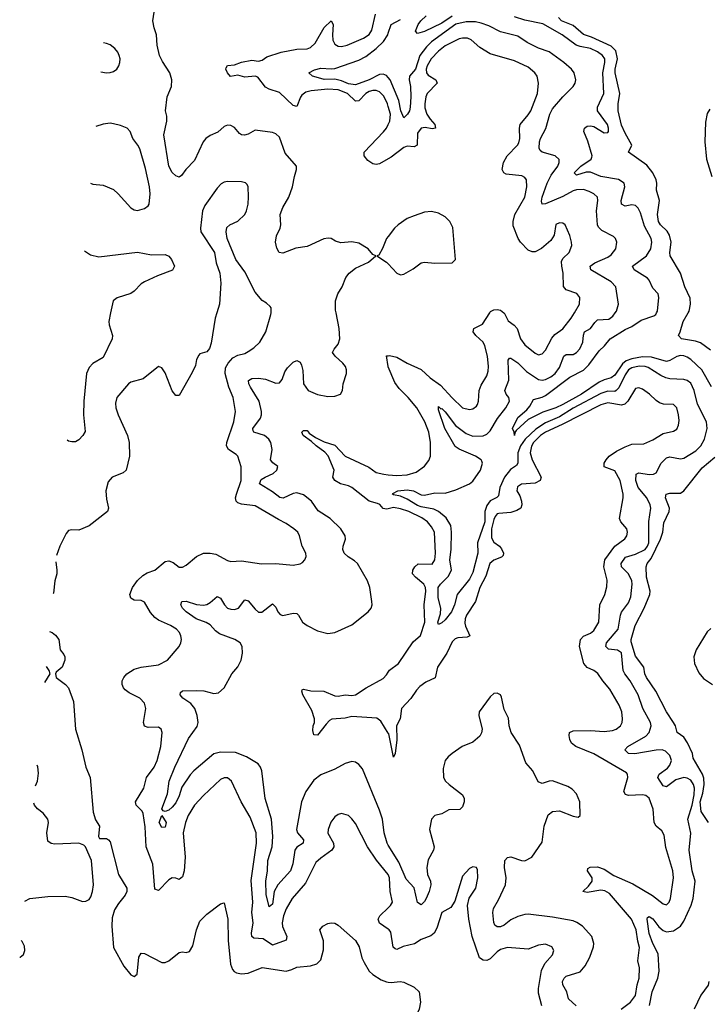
# Model space of a CAD drawing. Header units: inches. Extents: x 1843162 to 1959474, y 907081 to 1016326.
# Tile 166 of 256: x 1847867 to 1851852, y 995998 to 1001697. Entities that reach past the tile are written whole.
import ezdxf

# ---------------------------------------------------------------- set-up
doc = ezdxf.new("R2010")
doc.units = ezdxf.units.IN
doc.header["$MEASUREMENT"] = 0
for name, color, linetype in [('B8040', 7, 'Continuous'), ('B8050', 7, 'Continuous'), ('B8949', 7, 'Continuous'), ('B8959', 7, 'Continuous')]:
    doc.layers.add(name, color=color, linetype=linetype)

msp = doc.modelspace()

# ---------------------------------------------------------------- linework, layer by layer
at = {"layer": 'B8040', "color": 5}
for points, elevation in [([(1849698.2, 1000000), (1849695.3, 1000015.3), (1849694.2, 1000070), (1849707.4, 1000110), (1849732.8, 1000150), (1849755.4, 1000204.6), (1849774, 1000230), (1849810, 1000258.7), (1849886.2, 1000293.8), (1849928, 1000330), (1849910, 1000339), (1849884.2, 1000370), (1849830, 1000403.2), (1849790, 1000410.6), (1849725.9, 1000405.9), (1849694.7, 1000414.7), (1849670, 1000429.7), (1849651.8, 1000431.8), (1849628, 1000428), (1849530, 1000385), (1849465.2, 1000374.8), (1849390, 1000344.8), (1849369.2, 1000349.2), (1849354.6, 1000374.6), (1849347.6, 1000410), (1849353.5, 1000446.5), (1849374.8, 1000490), (1849379, 1000510), (1849373.6, 1000570), (1849389, 1000610), (1849424.4, 1000670), (1849446.2, 1000730), (1849457.2, 1000790), (1849469.7, 1000830), (1849469.7, 1000850), (1849404.3, 1000924.3), (1849370, 1001016.9), (1849350, 1001036.4), (1849330, 1001045.1), (1849230, 1001057.6), (1849190, 1001033.7), (1849168.4, 1001028.4), (1849150, 1001031.2), (1849139, 1001039), (1849110, 1001072.8), (1849090, 1001085.1), (1849070, 1001086.9), (1849050, 1001079.7), (1849013.4, 1001046.6), (1848970, 1001027.2), (1848944.5, 1001010), (1848928.1, 1000990), (1848878.1, 1000881.9), (1848829, 1000831), (1848804.2, 1000795.8), (1848790, 1000784.7), (1848770, 1000792.9), (1848750, 1000811.8), (1848729.4, 1000850), (1848701.9, 1001030), (1848719.1, 1001110), (1848718.7, 1001138.7), (1848711.3, 1001170), (1848720.4, 1001250), (1848746.6, 1001310), (1848747.8, 1001350), (1848736.9, 1001390), (1848694.3, 1001454.3), (1848676.4, 1001490), (1848663, 1001550), (1848659.1, 1001610), (1848644.7, 1001650), (1848637.4, 1001690), (1848653.5, 1001790)], 620), ([(1850000, 1001194.2), (1849995.4, 1001210), (1849973.7, 1001253.7), (1849950, 1001279.2), (1849930, 1001287.4), (1849910, 1001287.5), (1849890, 1001280.8), (1849870, 1001269.8), (1849830, 1001227.3), (1849810, 1001225.4), (1849763.9, 1001270), (1849710, 1001290.5), (1849650, 1001294.7), (1849554.6, 1001285.4), (1849523.3, 1001276.7), (1849500.1, 1001259.9), (1849491.2, 1001248.8), (1849470, 1001194.3), (1849450, 1001199.9), (1849370, 1001276.2), (1849310, 1001295), (1849290, 1001307.4), (1849244.4, 1001364.4), (1849229.6, 1001369.6), (1849170, 1001365.4), (1849130, 1001376), (1849087.8, 1001367.8), (1849070, 1001389.2), (1849059.5, 1001410), (1849061.2, 1001418.8), (1849070, 1001432.7), (1849110, 1001436.3), (1849150, 1001452.2), (1849210, 1001462.4), (1849250, 1001457.6), (1849270, 1001463.1), (1849297.6, 1001482.4), (1849380.7, 1001510), (1849470, 1001526.6), (1849530, 1001529), (1849550, 1001535.3), (1849577.9, 1001562.1), (1849630, 1001652.7), (1849670, 1001690.3), (1849681.8, 1001670), (1849676.8, 1001610), (1849679.4, 1001579.4), (1849690, 1001555.8), (1849710, 1001543), (1849730, 1001542.3), (1849762.4, 1001550), (1849856.4, 1001590), (1849890, 1001612.1), (1849904, 1001636), (1849925.7, 1001730)], 580), ([(1850000, 1001362.6), (1849990, 1001373.9), (1849970, 1001382.8), (1849950, 1001380.3), (1849890.4, 1001349.6), (1849810, 1001320.7), (1849770, 1001326.2), (1849730, 1001343.7), (1849690, 1001353.7), (1849630, 1001351.3), (1849610, 1001355.9), (1849560.9, 1001370), (1849540.9, 1001390), (1849573.9, 1001406.1), (1849610, 1001416.2), (1849670, 1001411.8), (1849690, 1001415.4), (1849830, 1001463.4), (1849870, 1001484.1), (1849930, 1001530.1), (1849971.7, 1001570), (1849996.5, 1001610), (1850000, 1001619.9)], 560), ([(1848336.9, 1001395.3), (1848370, 1001389.7), (1848390, 1001391.1), (1848410, 1001397.4), (1848429.1, 1001410.9), (1848440.9, 1001430), (1848446.5, 1001450), (1848447.8, 1001470), (1848442.8, 1001490), (1848434.3, 1001510), (1848418, 1001530), (1848391.4, 1001551.4), (1848370, 1001560.2), (1848352.3, 1001563.7)], 620), ([(1848277.9, 1000751.4), (1848290, 1000746), (1848350, 1000739.3), (1848410, 1000714.4), (1848438, 1000690), (1848510, 1000607.3), (1848530, 1000597.3), (1848550, 1000593.4), (1848590, 1000604.9), (1848610, 1000618.8), (1848617, 1000630), (1848622.7, 1000690), (1848618.7, 1000730), (1848595.6, 1000835.6), (1848563.1, 1000950), (1848551.7, 1000971.7), (1848521.6, 1001010), (1848507, 1001050), (1848490, 1001069.4), (1848450, 1001085.6), (1848410, 1001095.1), (1848390, 1001098)], 640), ([(1848390, 1001098), (1848350, 1001092.8), (1848308, 1001079.7)], 640), ([(1850000, 1000892.2), (1849950, 1000863.7), (1849930, 1000859.9), (1849910, 1000863.4), (1849881.7, 1000881.7), (1849860.5, 1000910), (1849859.9, 1000930), (1849972.2, 1001047.8), (1849990, 1001070.2), (1850000, 1001090.6)], 580), ([(1849321.8, 1000000), (1849322.7, 1000010), (1849322, 1000030), (1849316.5, 1000036.5), (1849296.2, 1000056.2), (1849270, 1000072.3), (1849230, 1000120.9), (1849170, 1000237.2), (1849118, 1000310), (1849067, 1000430), (1849062, 1000470), (1849066.3, 1000493.7), (1849084, 1000510), (1849130, 1000530.4), (1849169.6, 1000570), (1849179.7, 1000590), (1849189.7, 1000630), (1849192.2, 1000672.2), (1849189.6, 1000729.6), (1849184.1, 1000744.1), (1849173.8, 1000753.8), (1849150, 1000759.5), (1849070, 1000760.5), (1849050, 1000756.9), (1849032.8, 1000747.2), (1849010, 1000722.9), (1848937.7, 1000622.3), (1848925.7, 1000590), (1848912.7, 1000490), (1848915.5, 1000470), (1848994.4, 1000350), (1849004.4, 1000290), (1849025.3, 1000230), (1849032.1, 1000172.1), (1849022.8, 1000050), (1849008, 1000000)], 640), ([(1850000, 1000442.6), (1849990.6, 1000430), (1849967.2, 1000372.8), (1849945.4, 1000334.6), (1849934, 1000330), (1849990, 1000294), (1850000, 1000283.4)], 620), ([(1848242, 1000359.2), (1848276.2, 1000336.2), (1848324.8, 1000324.8), (1848550, 1000351.9), (1848630, 1000336.3), (1848710, 1000337.5), (1848730, 1000328.9), (1848746.5, 1000310), (1848763.7, 1000270), (1848752.3, 1000247.7), (1848664.6, 1000215.4), (1848590, 1000179.5), (1848570, 1000167.8), (1848530, 1000126.2), (1848510, 1000111.8), (1848432.3, 1000087.7), (1848407.4, 1000070), (1848393.1, 1000000)], 620)]:
    msp.add_lwpolyline(points, dxfattribs=dict(at, elevation=elevation))
at = {"layer": 'B8050', "color": 5}
for points, elevation in [([(1850000, 1001619.9), (1850017.4, 1001670), (1850070, 1001698)], 560), ([(1851313.2, 1000000), (1851320.9, 1000010), (1851332.6, 1000050), (1851316.8, 1000150), (1851290, 1000180.7), (1851171.1, 1000250), (1851167.7, 1000270), (1851195.1, 1000290), (1851270, 1000322.8), (1851290, 1000335.9), (1851316.8, 1000370), (1851322.2, 1000410), (1851314.3, 1000430), (1851302.2, 1000442.2), (1851236.4, 1000476.4), (1851216.5, 1000496.5), (1851210.6, 1000510.6), (1851204.1, 1000590), (1851212.8, 1000650), (1851209.8, 1000669.8), (1851189.1, 1000689.1), (1851163, 1000703), (1851130, 1000713.4), (1851090, 1000712.2), (1851070, 1000706.5), (1851010, 1000673.7), (1850910, 1000630.9), (1850889.8, 1000629.8), (1850886.9, 1000646.9), (1850890.6, 1000670), (1850919.6, 1000750), (1850943.1, 1000796.9), (1850980.2, 1000850), (1850988.9, 1000870), (1850988.8, 1000888.8), (1850966.3, 1000910), (1850890.7, 1000930.7), (1850879.8, 1000939.8), (1850872.7, 1000952.7), (1850874.2, 1000990), (1850880.3, 1001010), (1850912.4, 1001067.6), (1850935.3, 1001150), (1850950, 1001181.2), (1851010, 1001250.3), (1851069.7, 1001310), (1851081, 1001330), (1851084.7, 1001350), (1851074.7, 1001390), (1851059.7, 1001410), (1851016.4, 1001450), (1850930, 1001511.7), (1850870, 1001531.6), (1850804.3, 1001564.3), (1850750, 1001600.9), (1850650, 1001626.8), (1850582, 1001662), (1850537.7, 1001677.7), (1850504.3, 1001684.3), (1850450, 1001683.8), (1850390, 1001670.3), (1850250, 1001568.6), (1850220.5, 1001539.5), (1850182.2, 1001490), (1850157.6, 1001410), (1850123.7, 1001370), (1850120.8, 1001350), (1850129, 1001310), (1850131.4, 1001250), (1850127.4, 1001190), (1850123.2, 1001170), (1850111.5, 1001150), (1850090, 1001129.6), (1850072.7, 1001170), (1850061.9, 1001230), (1850011.1, 1001350), (1850000, 1001362.6)], 560), ([(1850370, 1001717.9), (1850310, 1001676.9), (1850210, 1001628.1), (1850170, 1001616.8), (1850158.2, 1001630), (1850172.5, 1001670), (1850189.3, 1001690), (1850220.2, 1001719.8)], 540), ([(1851552.6, 1000000), (1851557.8, 1000010), (1851564.8, 1000090), (1851562.2, 1000110), (1851530, 1000143), (1851509.8, 1000189.8), (1851500.2, 1000200.2), (1851423.5, 1000250), (1851412.6, 1000270), (1851493.7, 1000330), (1851518.7, 1000370), (1851525.5, 1000410), (1851520.7, 1000430), (1851482.1, 1000502.1), (1851459.4, 1000579.4), (1851446, 1000606), (1851430, 1000621.7), (1851410, 1000625.3), (1851370, 1000617.8), (1851349.1, 1000629.1), (1851348.2, 1000650), (1851368.7, 1000730), (1851365, 1000750), (1851332.3, 1000772.3), (1851230, 1000789.3), (1851170, 1000814.9), (1851144.9, 1000815.1), (1851090, 1000797), (1851075.3, 1000810), (1851114.8, 1000850), (1851173.3, 1000890), (1851177.7, 1000902.3), (1851179.4, 1000910), (1851153.9, 1000993.9), (1851132.4, 1001050), (1851136.2, 1001070), (1851150, 1001080.3), (1851170, 1001082.8), (1851190, 1001078), (1851250, 1001043), (1851270, 1001044), (1851273.8, 1001050), (1851274.8, 1001070), (1851268.3, 1001090), (1851209.8, 1001170), (1851209.8, 1001190), (1851246.8, 1001270), (1851240.8, 1001390), (1851253.4, 1001450), (1851253.5, 1001470), (1851239.3, 1001490), (1851210, 1001510.9), (1851170, 1001530.8), (1851110, 1001541.2), (1851086.4, 1001550), (1851006.3, 1001610), (1850893.4, 1001673.4), (1850790, 1001694.9), (1850730, 1001714.3)], 540), ([(1851735.8, 1000000), (1851741.5, 1000010), (1851749, 1000050), (1851746.1, 1000086.1), (1851716.8, 1000150), (1851690.9, 1000230), (1851630.8, 1000330), (1851628.6, 1000350), (1851637.2, 1000410), (1851627.4, 1000450), (1851613.2, 1000473.2), (1851574.7, 1000510), (1851562.6, 1000530), (1851558.5, 1000570), (1851569, 1000650), (1851551.5, 1000710), (1851554.6, 1000750), (1851549.9, 1000770), (1851530.3, 1000810.3), (1851495.6, 1000855.6), (1851389.7, 1000930), (1851409.7, 1000970), (1851370, 1001041.2), (1851350, 1001087.4), (1851331, 1001170), (1851331.1, 1001210), (1851338.9, 1001270), (1851312.8, 1001390), (1851313, 1001410), (1851326.1, 1001470), (1851316.8, 1001516.8), (1851290, 1001543.2), (1851175.6, 1001595.6), (1851130, 1001611.1), (1851070, 1001663.2), (1851003.2, 1001690), (1850984.7, 1001710)], 520), ([(1851076.7, 1000000), (1851106.2, 1000050), (1851108.3, 1000088.3), (1851091.5, 1000111.5), (1851030, 1000133.1), (1851013.4, 1000153.4), (1851012.1, 1000230), (1851003.7, 1000270), (1851003.1, 1000296.9), (1851010, 1000314.9), (1851046.3, 1000350), (1851061.3, 1000390), (1851060.5, 1000410), (1851050, 1000448.7), (1851022.7, 1000510), (1851010, 1000519.5), (1850990, 1000520.7), (1850970, 1000511.6), (1850960.4, 1000450), (1850940.2, 1000419.8), (1850886.9, 1000373.1), (1850850, 1000354), (1850833.4, 1000353.4), (1850810, 1000362.2), (1850764.6, 1000410), (1850751.4, 1000430), (1850723.5, 1000503.5), (1850721.9, 1000530), (1850732.2, 1000570), (1850790, 1000670.4), (1850801.2, 1000730), (1850799.8, 1000770), (1850790, 1000784.4), (1850773.1, 1000793.1), (1850682.7, 1000802.7), (1850668.3, 1000810), (1850658.9, 1000830), (1850666.8, 1000870), (1850687, 1000910), (1850747.2, 1000970), (1850755.4, 1000984.6), (1850762, 1001010), (1850758.5, 1001070), (1850763.9, 1001090), (1850810, 1001146), (1850823.9, 1001170), (1850862.5, 1001270), (1850868.8, 1001330), (1850861.4, 1001370), (1850848.7, 1001390), (1850810, 1001423.1), (1850730, 1001459.1), (1850590, 1001500.3), (1850530, 1001536.2), (1850480.4, 1001580.4), (1850458, 1001590), (1850430, 1001591.1), (1850410, 1001585.9), (1850330, 1001546), (1850290, 1001515), (1850248.8, 1001471.2), (1850225.1, 1001430), (1850219.6, 1001410), (1850220.5, 1001390), (1850230, 1001376.5), (1850275.2, 1001350), (1850283.2, 1001330), (1850225, 1001270), (1850217.4, 1001250), (1850211.8, 1001210), (1850212.1, 1001187.9), (1850223.7, 1001150), (1850241.7, 1001121.7), (1850270.2, 1001090), (1850273.4, 1001070), (1850254.9, 1001065.1), (1850213.6, 1001073.6), (1850190, 1001069.8), (1850170, 1001039.5), (1850166.3, 1000970), (1850150, 1000961.3), (1850110, 1000965), (1850090, 1000958.3), (1850017.7, 1000902.3), (1850000, 1000892.2)], 580), ([(1850000, 1001090.6), (1850009.5, 1001110), (1850012.8, 1001150), (1850000, 1001194.2)], 580), ([(1851859.8, 1001180.2), (1851845.3, 1001154.7), (1851836.2, 1001103.8), (1851832.1, 1000990), (1851841.3, 1000890), (1851872.7, 1000790)], 520), ([(1850000, 1000283.4), (1850050, 1000230.7), (1850070, 1000220.7), (1850090, 1000224.9), (1850144.9, 1000255.1), (1850190, 1000290.4), (1850210, 1000293.7), (1850270, 1000287.2), (1850369.3, 1000290.7), (1850389.2, 1000310), (1850374.4, 1000494.4), (1850356.2, 1000530), (1850330, 1000555.6), (1850290, 1000577.4), (1850250, 1000586.2), (1850210, 1000582.7), (1850150, 1000562.6), (1850110, 1000546), (1850058, 1000510), (1850035.5, 1000490), (1850000, 1000442.6)], 620), ([(1850587, 1000000), (1850592, 1000008), (1850610, 1000017.2), (1850630, 1000019.5), (1850650, 1000015.5), (1850669.4, 1000000)], 580)]:
    msp.add_lwpolyline(points, dxfattribs=dict(at, elevation=elevation))
at = {"layer": 'B8949', "color": 5}
for points, elevation in [([(1849008, 1000000), (1848999.1, 999970), (1848975.6, 999824.4), (1848965.8, 999794.2), (1848950, 999774), (1848910, 999762.7), (1848904.8, 999755.2), (1848890.5, 999730), (1848883.9, 999696.1), (1848865.4, 999654.6), (1848790, 999522), (1848770, 999522), (1848750, 999549.2), (1848710, 999652.7), (1848690, 999682.7), (1848670, 999689.4), (1848581, 999619), (1848510, 999598.4), (1848497.3, 999590), (1848430.2, 999509.8), (1848422.2, 999477.8), (1848424.4, 999450), (1848437.8, 999410), (1848491.6, 999290), (1848500.9, 999250), (1848503.1, 999170), (1848482.8, 999090), (1848466.2, 999073.8), (1848402.8, 999050), (1848378.7, 999021.3), (1848366.5, 998970), (1848370, 998922), (1848381.6, 998870), (1848376.3, 998850), (1848270, 998767), (1848210, 998742.7), (1848170, 998745.2), (1848150, 998741.2), (1848136.1, 998723.9), (1848099.5, 998650), (1848080.5, 998596.4)], 640), ([(1848393.1, 1000000), (1848382.8, 999950), (1848384.4, 999930), (1848403.6, 999870), (1848401.7, 999850), (1848350, 999742.4), (1848290, 999706.6), (1848270, 999683.1), (1848253.9, 999650), (1848239.1, 999490), (1848237.4, 999410), (1848246.6, 999313.4), (1848233, 999290), (1848210, 999264.5), (1848190, 999253.6), (1848170, 999253), (1848150, 999256.9), (1848141.7, 999263.7)], 620), ([(1849999.9, 996750), (1849932.2, 996832.2), (1849879.3, 996910), (1849810, 997043.7), (1849790, 997072), (1849770, 997091.8), (1849730, 997102), (1849710, 997097), (1849690, 997083.7), (1849666.9, 997053.1), (1849652, 997010), (1849650.5, 996989.5), (1849682.6, 996930), (1849684.7, 996910), (1849674, 996890), (1849610, 996844.8), (1849581.8, 996818.2), (1849520.2, 996699.8), (1849443.5, 996610), (1849410, 996549.7), (1849394.3, 996510), (1849387, 996470), (1849388.9, 996448.9), (1849412.6, 996390), (1849408.9, 996370), (1849330, 996341), (1849276.4, 996376.4), (1849221.6, 996381.6), (1849211.2, 996391.2), (1849209.4, 996409.4), (1849218.7, 996470), (1849211, 996530), (1849216.1, 996590), (1849205.8, 996714.2), (1849237.8, 996930), (1849235.7, 996990), (1849201.3, 997081.3), (1849148.7, 997170), (1849093, 997290), (1849070, 997309.6), (1849050, 997309.6), (1849030, 997298.7), (1848930, 997206), (1848878.9, 997150), (1848841.3, 997090), (1848826.4, 997050), (1848813.8, 996990), (1848824, 996850), (1848819.4, 996770), (1848810, 996736.2), (1848790, 996719.7), (1848770, 996728.4), (1848750, 996730.9), (1848730, 996718), (1848670, 996656.9), (1848650, 996665.2), (1848636.8, 996810), (1848599.8, 996910), (1848593.8, 997026.2), (1848582.5, 997102.5), (1848576.5, 997116.5), (1848542, 997150), (1848537.4, 997170), (1848586.5, 997250), (1848600.7, 997310), (1848645, 997370), (1848663.2, 997410), (1848683.4, 997490), (1848691.8, 997571.8), (1848685.1, 997590), (1848670, 997601.3), (1848610, 997600.4), (1848588.9, 997608.9), (1848584.5, 997630), (1848597.8, 997710), (1848590, 997742), (1848562.4, 997770), (1848501.3, 997801.3), (1848478.6, 997818.6), (1848468.3, 997830), (1848461.1, 997850), (1848461, 997870), (1848469.7, 997890), (1848486.9, 997910), (1848530, 997938.5), (1848570, 997950.2), (1848670, 997963.2), (1848722, 997990), (1848789.5, 998070), (1848800.7, 998090), (1848802.9, 998110), (1848800.7, 998130), (1848791.8, 998150), (1848774, 998170), (1848740.9, 998190), (1848670, 998220.9), (1848650, 998236.1), (1848625.2, 998265.2), (1848590, 998325.6), (1848570, 998334.8), (1848530, 998336.4), (1848510, 998348.2), (1848505.1, 998370), (1848520.3, 998410), (1848549.1, 998450.9), (1848579.8, 998480.2), (1848604.6, 998495.4), (1848650, 998511.6), (1848710, 998560.9), (1848730, 998565.7), (1848754.5, 998554.5), (1848790, 998527.7), (1848810, 998527.7), (1848830, 998539.1), (1848889.5, 998590), (1848930, 998609), (1848970, 998609.2), (1849002.8, 998602.8), (1849070, 998567), (1849090, 998562), (1849150, 998564.2), (1849267.1, 998547.1), (1849350, 998550.4), (1849450, 998540.5), (1849490, 998548), (1849503.9, 998556.1), (1849518, 998570), (1849524.5, 998590), (1849522.9, 998610), (1849502, 998650), (1849486.6, 998710), (1849477, 998730), (1849454.5, 998750), (1849410, 998781.3), (1849363.9, 998803.9), (1849230, 998883.9), (1849150, 998892.2), (1849130, 998900.3), (1849120.3, 998910), (1849116.5, 998930), (1849121.2, 998950), (1849149.2, 999030), (1849148.9, 999108.9), (1849129.7, 999170), (1849120.6, 999180.6), (1849075.4, 999210), (1849064.1, 999230), (1849065.3, 999250), (1849105.8, 999370), (1849115.5, 999430), (1849103.1, 999510), (1849078.4, 999570), (1849056.4, 999650), (1849058.9, 999681.1), (1849073.3, 999710), (1849100.5, 999739.5), (1849130, 999755.6), (1849170, 999765.7), (1849190, 999775.8), (1849222.2, 999797.8), (1849256.3, 999830), (1849291.2, 999890), (1849320.9, 999990), (1849321.8, 1000000)], 640), ([(1850000, 996919.7), (1849993.5, 996930), (1849976.9, 996990), (1849965.8, 997070), (1849950, 997122), (1849850, 997361.6), (1849830, 997386.3), (1849810, 997399.7), (1849790, 997403.5), (1849750, 997392.4), (1849690, 997359.7), (1849610, 997326), (1849570, 997296.1), (1849523.2, 997230), (1849497.4, 997170), (1849468.4, 997010), (1849474.3, 996990), (1849509.4, 996950), (1849507.9, 996930), (1849471.9, 996908.1), (1849459.8, 996890), (1849448.1, 996811.9), (1849435.1, 996770), (1849360.1, 996690), (1849340.6, 996650), (1849330, 996577.2), (1849310, 996561.3), (1849293, 996633), (1849290.8, 996710), (1849301.4, 996770), (1849302.5, 996830), (1849327.3, 996910), (1849332.6, 996970), (1849324.5, 997070), (1849288.4, 997190), (1849268.7, 997348.7), (1849261.4, 997370), (1849247.8, 997390), (1849179.8, 997430), (1849115.4, 997455.4), (1849030, 997457.5), (1848990, 997448.1), (1848875, 997350), (1848853.7, 997326.3), (1848805.1, 997254.9), (1848790, 997204.8), (1848770, 997164.9), (1848750, 997139.5), (1848730, 997122), (1848710, 997113.1), (1848697.7, 997117.7), (1848690, 997129.3), (1848722.9, 997217.1), (1848732.4, 997290), (1848764.5, 997370), (1848844.4, 997535.6), (1848893.4, 997606.6), (1848899.2, 997630), (1848894.9, 997670), (1848881.7, 997710), (1848858.2, 997738.2), (1848812.1, 997770), (1848795.8, 997790), (1848798, 997802), (1848810, 997812.4), (1848890, 997814.2), (1848932, 997812), (1848990, 997797.1), (1849018.4, 997801.6), (1849049.7, 997830.3), (1849095.1, 997910), (1849130, 997950.5), (1849148.5, 997990), (1849157.5, 998030), (1849155.5, 998070), (1849142.2, 998090), (1849113, 998110), (1849023.1, 998143.1), (1848999.6, 998159.6), (1848970, 998193.7), (1848947.3, 998207.3), (1848889.2, 998229.2), (1848830.5, 998270), (1848808.5, 998290), (1848799.4, 998310), (1848805.6, 998330), (1848830, 998331.5), (1848890, 998313), (1848931, 998309), (1848950, 998312.3), (1848970, 998323.8), (1849010, 998359.1), (1849030, 998349.1), (1849052.1, 998310), (1849070, 998291.5), (1849090, 998284.2), (1849110, 998283.3), (1849133.8, 998290), (1849170, 998339), (1849190, 998333), (1849230, 998285.5), (1849250, 998268.7), (1849268.1, 998268.1), (1849330, 998316.9), (1849350, 998297.6), (1849361.7, 998270), (1849374.8, 998254.8), (1849390, 998248.8), (1849450, 998262.5), (1849470, 998260.2), (1849481.5, 998250), (1849503.1, 998210), (1849530, 998190.3), (1849590, 998159.5), (1849650, 998144.4), (1849690, 998150.3), (1849790, 998194.9), (1849882.9, 998270), (1849900.5, 998290), (1849906.6, 998310), (1849904.7, 998330), (1849892.7, 998410), (1849879.3, 998450), (1849821.3, 998550), (1849805.3, 998565.3), (1849767.5, 998587.5), (1849744.4, 998610), (1849737, 998630), (1849739.1, 998650), (1849752.5, 998690), (1849750.9, 998710), (1849724.8, 998750), (1849663.1, 998810), (1849594, 998854), (1849555.5, 998910), (1849510, 998946.3), (1849470, 998958.7), (1849450, 998955.4), (1849391.9, 998928.1), (1849371.9, 998931.9), (1849330, 998964.1), (1849255.8, 999010), (1849265.2, 999034.8), (1849288.3, 999050), (1849334.6, 999070), (1849355, 999090), (1849361.1, 999110), (1849331.6, 999131.6), (1849317.8, 999150), (1849328.2, 999210), (1849319.6, 999250), (1849308.5, 999270), (1849284.1, 999290), (1849223, 999310), (1849217.6, 999317.6), (1849215.4, 999330), (1849261.2, 999390), (1849267.2, 999410), (1849265.8, 999430), (1849252.9, 999490), (1849203, 999570), (1849192.8, 999590), (1849190.9, 999609.1), (1849210, 999621), (1849250, 999623.1), (1849290, 999616.2), (1849350, 999593.2), (1849370, 999594.7), (1849385.2, 999614.8), (1849401.9, 999658.1), (1849417, 999683), (1849450, 999715.6), (1849470, 999724.2), (1849490, 999714.3), (1849497.8, 999697.8), (1849505.9, 999665.9), (1849510.2, 999590), (1849536.5, 999550), (1849590, 999527), (1849650, 999516), (1849690, 999518.4), (1849724, 999530), (1849736, 999550), (1849738.4, 999590), (1849757.4, 999650), (1849758.9, 999670), (1849752.6, 999690), (1849738, 999710), (1849692.4, 999750), (1849678, 999770), (1849686.6, 999790), (1849710, 999819.3), (1849720.3, 999850), (1849715.2, 999910), (1849698.2, 1000000)], 620), ([(1850000, 999688.1), (1849999.2, 999690), (1849990, 999750.7), (1850000, 999752)], 580), ([(1850000, 998866.2), (1849990, 998863.7), (1849970, 998868), (1849950.5, 998890.5), (1849937.7, 998897.7), (1849890, 998910.5), (1849789.9, 998989.9), (1849770, 998999.5), (1849724.4, 999010), (1849690.7, 999030), (1849678.9, 999050), (1849686.4, 999090), (1849651.9, 999171.9), (1849633.2, 999193.2), (1849581.9, 999230), (1849556.6, 999256.6), (1849507.2, 999290), (1849499.7, 999310), (1849510, 999319.6), (1849530, 999319.6), (1849543, 999303), (1849579.7, 999279.7), (1849630, 999254.6), (1849690, 999234.7), (1849750, 999171), (1849887.9, 999107.9), (1849930, 999077.1), (1849974, 999066), (1850000, 999063.2)], 580), ([(1848077.1, 998558.5), (1848083.2, 998510), (1848081.6, 998490), (1848070, 998449), (1848062.4, 998377.6), (1848060.2, 998374.6)], 640), ([(1848040.2, 998155.6), (1848055.3, 998150), (1848074.8, 998134.8), (1848093.2, 998110), (1848102, 998050), (1848123.1, 998023.1), (1848128.7, 998010), (1848129, 997990), (1848113.2, 997950), (1848079, 997921), (1848074, 997910), (1848079, 997890), (1848133.2, 997850), (1848149.5, 997829.5), (1848178.4, 997750), (1848189.7, 997589.7), (1848227.6, 997470), (1848249.7, 997369.7), (1848274.5, 997310), (1848291.8, 997110), (1848305.6, 997065.6), (1848329, 997030), (1848324, 996970), (1848330, 996958), (1848370, 996957.2), (1848382, 996950), (1848390, 996938), (1848439.7, 996750), (1848487.8, 996670), (1848488.2, 996650), (1848478, 996630), (1848438.2, 996581.8), (1848415.8, 996544.2), (1848402.4, 996497.6), (1848401.4, 996450), (1848410, 996327), (1848470, 996219.7), (1848510, 996169.5), (1848530, 996159.3), (1848547.9, 996172.1), (1848556.5, 996270), (1848570, 996293.7), (1848590, 996292.7), (1848690, 996239.2), (1848710, 996240.4), (1848730, 996249.8), (1848790, 996298), (1848810, 996302.4), (1848830, 996298.7), (1848850, 996304.5), (1848870, 996336), (1848890.2, 996430), (1848910, 996478.7), (1848950, 996520.5), (1849030, 996579), (1849050, 996586), (1849071.6, 996490), (1849073.3, 996366.7), (1849087.8, 996230), (1849099.2, 996199.2), (1849107.8, 996187.8), (1849120.9, 996180.9), (1849150, 996174.2), (1849190, 996177.5), (1849270, 996210.8), (1849410, 996190.7), (1849441.3, 996198.7), (1849470, 996213.7), (1849550, 996221), (1849587, 996233), (1849610, 996256), (1849626.1, 996313.9), (1849624.9, 996364.9), (1849604.9, 996430), (1849621, 996450), (1849650, 996465.1), (1849670, 996469.6), (1849690, 996467.3), (1849710, 996457), (1849810, 996367.6), (1849832, 996330), (1849847.4, 996267.4), (1849860.1, 996240.1), (1849889.6, 996190), (1849911.5, 996170), (1849958.7, 996138.7), (1849990, 996127.2), (1850000, 996126)], 660), ([(1848013.1, 997860.3), (1848044.7, 997910), (1848038, 997930), (1848021.7, 997954)], 660), ([(1850000, 997566.8), (1849957.2, 997637.2), (1849934.3, 997654.3), (1849790, 997663.7), (1849750, 997654.7), (1849672.5, 997647.5), (1849659.5, 997640.5), (1849640.2, 997619.8), (1849590, 997555.6), (1849570, 997557.2), (1849563.5, 997583.5), (1849566.3, 997610), (1849574, 997630), (1849572.2, 997650), (1849557.9, 997697.9), (1849505.9, 997790), (1849499.7, 997810), (1849502, 997818), (1849510, 997822.6), (1849551.6, 997811.6), (1849626.8, 997810), (1849690, 997783.5), (1849710, 997781.2), (1849750, 997790.1), (1849790, 997786.1), (1849810, 997789.4), (1849872.8, 997830), (1849970, 997883.9), (1849990, 997904.6), (1850000, 997920.4)], 580), ([(1847958.4, 997262.6), (1847970.3, 997289.7), (1847976.1, 997336.1), (1847972.1, 997372.1), (1847969.3, 997382.3)], 660), ([(1847897.2, 996595), (1847926.8, 996610), (1848030, 996621.4), (1848130, 996624.1), (1848170, 996615.9), (1848230, 996592.6), (1848250, 996594.3), (1848270, 996605.6), (1848279, 996621), (1848289.1, 996650), (1848293.7, 996690), (1848283.8, 996830), (1848248.6, 996908.6), (1848238.3, 996918.3), (1848210, 996930.4), (1848070, 996925.5), (1848050, 996928), (1848030, 996942.8), (1848024.2, 996990), (1848034.9, 997050), (1848030.4, 997070), (1848004.2, 997104.2), (1847970.7, 997130), (1847953.4, 997150), (1847949.3, 997163)], 660), ([(1850000, 996433.7), (1849950, 996467.4), (1849942.4, 996490), (1849952.1, 996510), (1850000, 996557)], 640), ([(1847867.5, 996269.8), (1847870.7, 996270), (1847890, 996286.6), (1847897.4, 996310), (1847895.3, 996335.3), (1847881.8, 996361.8), (1847876.3, 996366.5)], 660)]:
    msp.add_lwpolyline(points, dxfattribs=dict(at, elevation=elevation))
at = {"layer": 'B8949', "color": 5, "elevation": 620}
msp.add_lwpolyline([(1848690, 997021.5), (1848674.6, 997050), (1848690, 997090.7), (1848715.8, 997050), (1848710, 997022.9)], close=True, dxfattribs=at)
at = {"layer": 'B8959', "color": 5}
for points, elevation in [([(1850000, 999752), (1850007.1, 999752.9), (1850050, 999743.4), (1850110, 999709), (1850190, 999671.8), (1850243.3, 999623.3), (1850302.1, 999582.1), (1850370, 999507.7), (1850430, 999450.2), (1850470, 999440.2), (1850490, 999445.5), (1850510, 999459.5), (1850517.2, 999470), (1850522.7, 999490), (1850526.6, 999550), (1850538.4, 999581.6), (1850570, 999634.9), (1850577.8, 999662.2), (1850579.3, 999690), (1850573.5, 999750), (1850558.6, 999810), (1850548.2, 999830), (1850505.9, 999870), (1850492.1, 999890), (1850495.4, 999910), (1850545.9, 999934.1), (1850587, 1000000)], 580), ([(1851510.6, 995990.6), (1851526.4, 996070), (1851559.5, 996150), (1851567.4, 996190), (1851561.7, 996290), (1851530.9, 996350), (1851510, 996406.9), (1851498.3, 996490), (1851500.4, 996499.6), (1851510, 996506.4), (1851530, 996493.4), (1851566.2, 996446.2), (1851590, 996425.5), (1851610, 996417.6), (1851650, 996423), (1851690.4, 996449.6), (1851710, 996480.1), (1851751.8, 996571.8), (1851763.6, 996610), (1851775.6, 996710), (1851758.3, 996770), (1851740.9, 996890), (1851750.6, 996989.4), (1851733.6, 997070), (1851758.2, 997150), (1851770.2, 997210.2), (1851772.3, 997250), (1851766.8, 997270), (1851750, 997294.5), (1851730, 997307.8), (1851710.3, 997310.3), (1851663.6, 997296.4), (1851610, 997256.1), (1851590, 997262.7), (1851558.9, 997310), (1851567.1, 997330), (1851614.7, 997365.3), (1851630, 997382.2), (1851639.5, 997410), (1851630, 997439.1), (1851603.7, 997463.7), (1851585.2, 997470), (1851550, 997469.9), (1851427.4, 997447.4), (1851389.5, 997450), (1851368, 997470), (1851386, 997490), (1851490.7, 997550), (1851508.8, 997571.2), (1851521.7, 997610), (1851518, 997630), (1851473.7, 997710), (1851445.6, 997790), (1851400.2, 997870), (1851369.3, 997910), (1851359.6, 997930), (1851350, 998032), (1851327.2, 998047.2), (1851273.4, 998053.4), (1851259.1, 998070), (1851263.1, 998090), (1851329.9, 998170), (1851343, 998250), (1851350, 998268.5), (1851390, 998322), (1851403.6, 998356.4), (1851411.6, 998430), (1851409.8, 998450), (1851389.9, 998490), (1851348.5, 998530), (1851347.3, 998550), (1851373.3, 998586.7), (1851430, 998604.4), (1851486.2, 998630), (1851500.4, 998650), (1851507.5, 998670), (1851507.9, 998792.1), (1851519.4, 998870), (1851516, 998890), (1851496.5, 998930), (1851446.7, 998990), (1851433.3, 999030), (1851433.6, 999066.4), (1851450, 999075), (1851510, 999065), (1851533.8, 999066.2), (1851550, 999074.9), (1851578.4, 999130), (1851610, 999160.2), (1851630, 999167.3), (1851690, 999155), (1851710, 999158.8), (1851778.7, 999201.3), (1851809.2, 999230.8), (1851830, 999268.2), (1851845.8, 999330), (1851841.5, 999370), (1851790, 999471.3), (1851769.9, 999550), (1851750, 999594), (1851730, 999608.9), (1851710, 999614.5), (1851630, 999619), (1851605, 999625), (1851576.8, 999636.8), (1851504, 999684), (1851486.6, 999690), (1851451.4, 999691.4), (1851410, 999682), (1851390, 999669.9), (1851370, 999642.4), (1851334.2, 999565.8), (1851318.2, 999550), (1851310, 999545.9), (1851270, 999547), (1851230, 999533.9), (1851070, 999449.4), (1850990, 999399.2), (1850910, 999363.8), (1850853.2, 999326.8), (1850792.7, 999270), (1850765.2, 999230), (1850748.7, 999190), (1850750.1, 999129.9), (1850742.4, 999117.6), (1850706.8, 999093.2), (1850673, 999050), (1850645.9, 998990), (1850638.6, 998941.4), (1850628.5, 998931.5), (1850590, 998912.6), (1850570, 998884.5), (1850558.3, 998850), (1850557.9, 998790), (1850515.5, 998670), (1850517.5, 998610), (1850490, 998497.7), (1850470, 998459.3), (1850398, 998370), (1850383.6, 998310), (1850366.7, 998270), (1850330, 998223.5), (1850310, 998205.1), (1850290, 998196), (1850286.2, 998210), (1850302.7, 998257.3), (1850304.6, 998290), (1850287.8, 998350), (1850289.5, 998410), (1850302.8, 998430), (1850346.1, 998473.9), (1850365.6, 998510), (1850355.7, 998570), (1850363.9, 998630), (1850366.5, 998730), (1850361.4, 998770), (1850334.3, 998814.3), (1850290.5, 998850.5), (1850263.2, 998863.2), (1850190, 998876.6), (1850170, 998884.3), (1850110, 998922.8), (1850070, 998939.5), (1850030, 998947.8), (1850024.2, 998950), (1850026, 998954), (1850055.1, 998970), (1850110, 998976.3), (1850146.3, 998970), (1850190, 998947), (1850210, 998945.9), (1850270, 998958.4), (1850330, 998956), (1850390, 998975.5), (1850469.7, 999010), (1850490, 999026.4), (1850533, 999090), (1850545.6, 999130), (1850541.4, 999141.4), (1850537.2, 999150), (1850504.5, 999170), (1850410.6, 999210.6), (1850387.5, 999227.5), (1850326.4, 999330), (1850290, 999439), (1850290, 999457.3), (1850304.4, 999444.4), (1850310, 999446), (1850330, 999426.9), (1850389, 999349), (1850450, 999302.1), (1850490, 999285.9), (1850550, 999287.8), (1850570, 999297.4), (1850590, 999317.2), (1850631.1, 999388.9), (1850680.2, 999450), (1850701.8, 999490), (1850697.6, 999510), (1850681.2, 999530), (1850673.6, 999550), (1850698.5, 999610), (1850693.4, 999726.6), (1850701.7, 999738.3), (1850710, 999738.7), (1850750, 999710.9), (1850800.6, 999660.6), (1850870, 999615.1), (1850890, 999611.1), (1850910, 999614.1), (1850939.9, 999630), (1850964.7, 999650), (1850990, 999684.7), (1851016.4, 999750), (1851030, 999759.8), (1851070, 999759.4), (1851090, 999771.1), (1851107.6, 999792.4), (1851126, 999830), (1851129.4, 999870.6), (1851135.8, 999890), (1851170.7, 999909.3), (1851194.6, 999945.4), (1851210, 999959.6), (1851275.4, 999964.6), (1851298.8, 999981.2), (1851313.2, 1000000)], 560), ([(1850669.4, 1000000), (1850670, 999999.5), (1850693.4, 999953.4), (1850729.2, 999929.2), (1850746.3, 999910), (1850765.3, 999850), (1850790, 999814.5), (1850850, 999766.2), (1850870, 999757.6), (1850890, 999762.8), (1850910, 999784.9), (1850945.5, 999854.5), (1850964.5, 999875.5), (1851010, 999907.1), (1851059, 999970), (1851076.7, 1000000)], 580), ([(1851870, 999572.2), (1851814, 999670), (1851751.2, 999730), (1851730, 999743.8), (1851710, 999751.9), (1851690, 999753.2), (1851670, 999748.3), (1851630, 999724.5), (1851610, 999719.1), (1851523.6, 999743.6), (1851470, 999745.2), (1851410, 999735.1), (1851377.2, 999722.8), (1851355.3, 999704.7), (1851310, 999639.9), (1851290, 999623.5), (1851250, 999612.6), (1851221, 999599), (1851118.9, 999530), (1851009.2, 999470), (1850970, 999451.1), (1850893.8, 999426.2), (1850810, 999382.8), (1850740.2, 999319.8), (1850731.5, 999308.5), (1850730, 999289.5), (1850727.6, 999310), (1850718.3, 999330), (1850750, 999394.6), (1850801.2, 999438.8), (1850819.1, 999460.9), (1850840.4, 999499.6), (1850890, 999512), (1850910, 999522.1), (1851050, 999627.2), (1851130.5, 999669.5), (1851160.3, 999699.7), (1851219.3, 999780.7), (1851251.4, 999808.6), (1851283.5, 999850), (1851370, 999903.6), (1851410, 999921.7), (1851463, 999957), (1851536.9, 999983.1), (1851547.4, 999990), (1851552.6, 1000000)], 540), ([(1851864.2, 999784.2), (1851807.1, 999827.1), (1851776.9, 999836.9), (1851696, 999850), (1851678.4, 999870), (1851689.7, 999890.3), (1851707.2, 999950), (1851735.8, 1000000)], 520), ([(1850000, 999063.2), (1850050, 999057.9), (1850110, 999062.5), (1850162, 999078), (1850210, 999113.7), (1850234.2, 999145.8), (1850243.5, 999170), (1850244.5, 999250), (1850234.2, 999310), (1850211.1, 999370), (1850164.6, 999450), (1850115.3, 999510), (1850062.9, 999563), (1850037.4, 999597.4), (1850000, 999688.1)], 580), ([(1851346.9, 995970), (1851402.2, 996010), (1851430, 996048.1), (1851439.9, 996110), (1851452.2, 996150), (1851453.6, 996210), (1851443.6, 996250), (1851453.2, 996326.8), (1851443.4, 996363.4), (1851435.1, 996430), (1851408.1, 996490), (1851279.7, 996639.7), (1851253.9, 996653.9), (1851230, 996659.1), (1851150, 996644.5), (1851125.7, 996650), (1851158.4, 996681.6), (1851179.5, 996710), (1851179.2, 996730), (1851152.7, 996770), (1851155.3, 996784.7), (1851167.4, 996792.6), (1851210, 996794.5), (1851250, 996779.7), (1851304.4, 996744.4), (1851414.8, 996694.8), (1851528.6, 996628.6), (1851590, 996579.3), (1851610, 996573.1), (1851625.7, 996590), (1851632.9, 996610), (1851650.5, 996730), (1851647.3, 996770), (1851605.3, 996905.3), (1851596.9, 996976.9), (1851581.9, 997001.9), (1851549.8, 997030), (1851539.1, 997050), (1851531.7, 997128.3), (1851510, 997191.6), (1851490, 997206.8), (1851470, 997211.2), (1851390, 997205.8), (1851372.2, 997212.2), (1851363.7, 997230), (1851386.1, 997310), (1851384.8, 997330), (1851378.3, 997338.3), (1851190, 997448.4), (1851084.4, 997490), (1851059.2, 997510), (1851049.7, 997530), (1851046.2, 997553.8), (1851048.3, 997571.7), (1851070, 997580.3), (1851170, 997583.4), (1851250, 997577.1), (1851298.1, 997581.9), (1851319.1, 997590), (1851342.7, 997610), (1851352.7, 997630), (1851355.9, 997650), (1851350.6, 997690), (1851335.8, 997730), (1851282.5, 997822.5), (1851241.5, 997870), (1851212.6, 997912.6), (1851189.2, 997929.2), (1851150, 997947.3), (1851130.6, 997970), (1851107.2, 998070), (1851111.7, 998110), (1851130.5, 998129.5), (1851170, 998146.3), (1851190, 998161.6), (1851218.1, 998210), (1851223.6, 998310), (1851253.6, 998370), (1851264.9, 998415.1), (1851266.9, 998453.1), (1851247.8, 998530), (1851253.7, 998570), (1851310, 998649.4), (1851368.1, 998691.9), (1851379.8, 998710), (1851383.7, 998730), (1851381.2, 998750), (1851346, 998790), (1851338, 998810), (1851359.5, 998930), (1851359.9, 998950), (1851342.5, 999030), (1851310, 999086.3), (1851250, 999109.7), (1851249.1, 999130), (1851259.8, 999150), (1851278.7, 999170), (1851320.7, 999199.3), (1851370, 999225.5), (1851410, 999239.5), (1851478.5, 999241.5), (1851530, 999265.8), (1851590, 999302.7), (1851650, 999314.9), (1851670, 999327.2), (1851679.8, 999350), (1851682.4, 999377.6), (1851679.8, 999410), (1851669.7, 999450), (1851650, 999469.7), (1851592.6, 999472.6), (1851570, 999479.8), (1851550, 999492.4), (1851512.1, 999530), (1851470, 999558.2), (1851450, 999567.2), (1851430, 999563.1), (1851386, 999490), (1851368.5, 999471.5), (1851350, 999465.1), (1851270, 999478.6), (1851230, 999468.8), (1851006.6, 999353.4), (1850910, 999310.2), (1850881.3, 999290), (1850840.8, 999250), (1850827.8, 999227.8), (1850821.4, 999190), (1850833.4, 999150), (1850884.3, 999050), (1850878.3, 999030), (1850850, 999014.7), (1850770.9, 999009.1), (1850747.5, 998992.5), (1850744.7, 998970), (1850760.8, 998940.8), (1850770.7, 998910), (1850772.9, 998890), (1850766.8, 998870), (1850743.6, 998856.4), (1850710, 998845), (1850640.2, 998839.8), (1850630, 998836.1), (1850618.4, 998821.6), (1850610, 998803.5), (1850598.2, 998750), (1850597.6, 998697.6), (1850610, 998672.8), (1850644.3, 998650), (1850655.3, 998635.3), (1850666, 998610), (1850664.7, 998595.3), (1850654.7, 998585.3), (1850610, 998568.7), (1850588.1, 998550), (1850563.8, 998476.2), (1850530.1, 998410), (1850504.4, 998330), (1850452.3, 998250), (1850445.3, 998230), (1850443.4, 998203.4), (1850446.6, 998186.6), (1850471.3, 998130), (1850456.4, 998123.6), (1850401.6, 998118.4), (1850387.4, 998112.6), (1850370, 998096.4), (1850337.9, 998030), (1850284, 997950), (1850271.5, 997888.5), (1850216.7, 997863.3), (1850183.1, 997836.9), (1850163.3, 997816.7), (1850131.1, 997768.9), (1850076.1, 997710), (1850067.9, 997650), (1850047.4, 997610), (1850050, 997529), (1850040.3, 997450), (1850030, 997429.4), (1850002.6, 997562.6), (1850000, 997566.8)], 580), ([(1851853.3, 997050), (1851810, 997114.5), (1851805, 997170), (1851820.2, 997219.8), (1851827.4, 997270), (1851826.1, 997306.1), (1851818.8, 997330), (1851763.3, 997423.3), (1851760.5, 997450), (1851731.2, 997511.2), (1851710, 997544.8), (1851671.4, 997571.4), (1851661.9, 997610), (1851651.2, 997630), (1851609.2, 997690), (1851548.2, 997810), (1851494.3, 997890), (1851484.1, 997910), (1851477.9, 997950), (1851430, 998014), (1851404.6, 998095.4), (1851405, 998110), (1851429.3, 998190.7), (1851481, 998290), (1851513.1, 998370), (1851515.4, 998390), (1851493.4, 998470), (1851491.5, 998530), (1851498, 998550), (1851520.7, 998579.3), (1851575.7, 998690), (1851588.2, 998730), (1851594.5, 998785.5), (1851624.6, 998850), (1851627.7, 998870), (1851603.8, 998930), (1851608.4, 998950), (1851630, 998957.4), (1851690, 998956.5), (1851710, 998970.1), (1851816.6, 999103.4), (1851890, 999165.9)], 540), ([(1850000, 997920.4), (1850007.6, 997932.4), (1850058.5, 997970), (1850144.6, 998095.4), (1850186.6, 998133.4), (1850211.1, 998210), (1850206.8, 998310), (1850216.6, 998390), (1850214.7, 998410), (1850206.2, 998430), (1850158, 998470), (1850141.1, 998490), (1850141.7, 998510), (1850153, 998530), (1850172.3, 998547.7), (1850254.8, 998545.2), (1850269.8, 998570), (1850272.5, 998610), (1850266.8, 998730), (1850250, 998762.5), (1850226.1, 998790), (1850193.8, 998813.8), (1850118.5, 998850), (1850070, 998866.7), (1850030, 998873.8), (1850000, 998866.2)], 580), ([(1851866.4, 998173.6), (1851845.3, 998154.7), (1851782.2, 998050), (1851767.7, 998010), (1851771.9, 997970), (1851796.6, 997916.6), (1851823, 997883), (1851876.9, 997850)], 540), ([(1851087.8, 995990), (1851043.6, 996030), (1851033.8, 996070), (1851010.5, 996110), (1851007.3, 996130), (1851017.7, 996150), (1851030, 996160.1), (1851110, 996186.7), (1851139.2, 996220.7), (1851166.5, 996270), (1851186.6, 996330), (1851188.6, 996350), (1851176.9, 996390), (1851123.5, 996450), (1851091.9, 996471.9), (1851070, 996480.6), (1850950, 996503.2), (1850810, 996519.4), (1850790, 996518.6), (1850750, 996506.5), (1850710, 996487.1), (1850670, 996456.2), (1850650, 996446.8), (1850630, 996445.8), (1850616.4, 996456.4), (1850611.5, 996471.5), (1850605.2, 996530), (1850608.2, 996551.8), (1850637.9, 996602.1), (1850678.7, 996690), (1850682.5, 996730), (1850671.8, 996790), (1850674.8, 996830), (1850690, 996846.9), (1850710, 996851.6), (1850770, 996830.2), (1850790, 996829.4), (1850830.5, 996849.5), (1850890, 996937.1), (1850902, 997030), (1850925.2, 997094.8), (1850950, 997113.8), (1850990, 997117.4), (1851070, 997087.2), (1851098, 997082), (1851109.5, 997090.5), (1851108.7, 997170), (1851090, 997216.9), (1851064.2, 997244.2), (1851039.5, 997259.5), (1850950, 997291.6), (1850930, 997289.8), (1850890, 997275.9), (1850866.6, 997286.6), (1850836.4, 997350), (1850795.3, 997395.3), (1850758.5, 997498.5), (1850710.9, 997570.9), (1850698.7, 997610), (1850694.8, 997654.8), (1850670, 997704), (1850655.4, 997775.4), (1850649.6, 997789.6), (1850630, 997799.5), (1850610, 997796.2), (1850590, 997778.4), (1850526.7, 997690), (1850524.7, 997670), (1850543, 997590), (1850539.8, 997570), (1850529, 997551), (1850490, 997515.6), (1850427.7, 997490), (1850370.2, 997449.8), (1850346, 997430), (1850330, 997409), (1850316.7, 997363.3), (1850318.7, 997310), (1850330.3, 997290), (1850351.4, 997270), (1850429.2, 997210), (1850439.4, 997190), (1850439.5, 997170), (1850430, 997141.1), (1850413.9, 997126.1), (1850350, 997122.9), (1850310, 997100.9), (1850268.8, 997091.2), (1850249.5, 997070), (1850238.5, 997010), (1850265, 996910), (1850260.9, 996890), (1850230, 996834.7), (1850222.5, 996790), (1850227, 996750), (1850244.8, 996710), (1850247.2, 996690), (1850236.3, 996650), (1850218.8, 996610), (1850210, 996592.8), (1850190, 996573.3), (1850170, 996587), (1850150, 996672.1), (1850103.2, 996723.2), (1850061.5, 996821.5), (1850000, 996919.7)], 620), ([(1850888.2, 995990), (1850870, 996062), (1850868.5, 996090), (1850886.8, 996193.2), (1850905.7, 996234.3), (1850950, 996284), (1850957.6, 996310), (1850947, 996330), (1850910, 996345.7), (1850870, 996340.4), (1850810, 996317.2), (1850690, 996326.2), (1850650, 996314.6), (1850630, 996302.5), (1850590, 996261.5), (1850570, 996251.9), (1850550, 996253.3), (1850527.1, 996267.1), (1850485.4, 996390), (1850466.4, 996490), (1850458.7, 996570), (1850468.4, 996611.6), (1850506.6, 996670), (1850517.6, 996730), (1850516.3, 996776.3), (1850510, 996789), (1850490, 996794), (1850470, 996784), (1850430, 996739), (1850385.1, 996594.9), (1850361.7, 996558.3), (1850310, 996529.2), (1850281, 996439), (1850264.9, 996410), (1850246.2, 996393.8), (1850190, 996372.7), (1850151.5, 996348.5), (1850086.7, 996333.3), (1850050, 996316), (1850039.3, 996319.3), (1850029.1, 996329.1), (1850015.6, 996415.6), (1850005.4, 996430), (1850000, 996433.7)], 640), ([(1850000, 996557), (1850013.3, 996570), (1850024.7, 996590), (1850011.8, 996651.8), (1850007.2, 996730), (1849999.9, 996750)], 640), ([(1850000, 996126), (1850015.9, 996124.1), (1850069.5, 996129.5), (1850090, 996126.6), (1850150, 996098), (1850179.3, 996070), (1850186.9, 996010), (1850179.1, 995970), (1850150, 995904), (1850130, 995885.5), (1850110, 995883), (1850030, 995888.4), (1850000, 995883.7)], 660), ([(1851855.4, 996130), (1851850.4, 996109.6), (1851808.7, 996050), (1851769.2, 995970)], 560)]:
    msp.add_lwpolyline(points, dxfattribs=dict(at, elevation=elevation))

doc.saveas('drawing.dxf')
